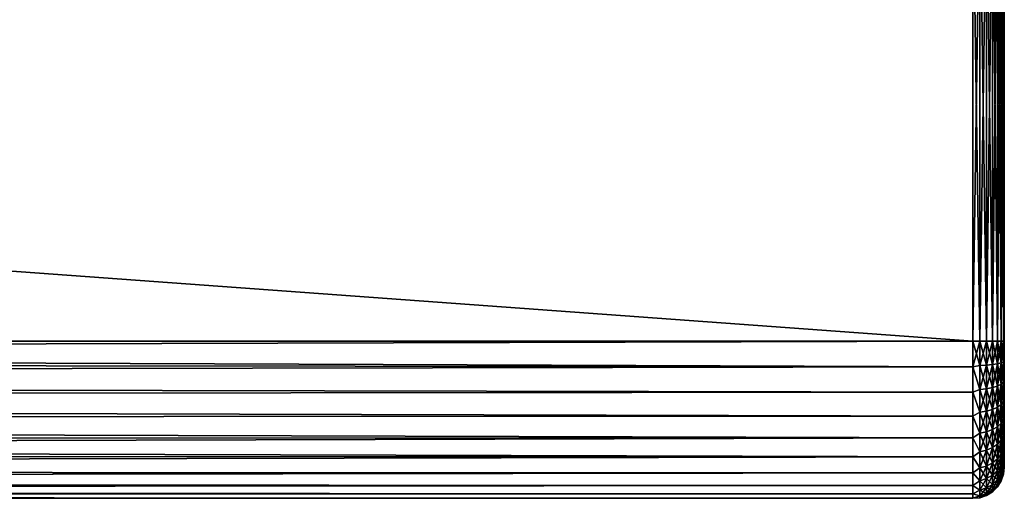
# Model space of a CAD drawing. Extents: x 0 to 500, y -78 to 1786.
# Tile 126 of 195: x 438 to 500, y 1125 to 1156. Entities that reach past the tile are written whole.
import ezdxf

# ---------------------------------------------------------------- set-up
doc = ezdxf.new("R2010")
doc.units = 0
doc.header["$LTSCALE"] = 52.148148
for name, color, linetype in [('43', 7, 'CONTINUOUS'), ('48', 7, 'CONTINUOUS'), ('49', 7, 'CONTINUOUS'), ('51', 7, 'CONTINUOUS'), ('56', 7, 'CONTINUOUS'), ('57', 7, 'CONTINUOUS'), ('59', 7, 'CONTINUOUS')]:
    doc.layers.add(name, color=color, linetype=linetype)

msp = doc.modelspace()

# ---------------------------------------------------------------- linework, layer by layer
at = {"layer": '43', "color": 7, "linetype": 'CONTINUOUS'}
for points in [[(500, 1135.2, 8), (500, 1135.2, -8), (500, 1165.2, -8), (500, 1135.2, 8)], [(500, 1165.2, 8), (500, 1135.2, 8), (500, 1165.2, -8), (500, 1165.2, 8)], [(500, 1134.503, -7.97), (500, 1135.2, -8), (500, 1134.503, 7.97), (500, 1134.503, -7.97)], [(500, 1134.503, 7.97), (500, 1135.2, -8), (500, 1135.2, 8), (500, 1134.503, 7.97)], [(500, 1133.811, -7.878), (500, 1134.503, -7.97), (500, 1133.811, 7.878), (500, 1133.811, -7.878)], [(500, 1133.811, 7.878), (500, 1134.503, -7.97), (500, 1134.503, 7.97), (500, 1133.811, 7.878)], [(500, 1133.129, -7.727), (500, 1133.811, -7.878), (500, 1133.129, 7.727), (500, 1133.129, -7.727)], [(500, 1133.129, 7.727), (500, 1133.811, -7.878), (500, 1133.811, 7.878), (500, 1133.129, 7.727)], [(500, 1132.464, -7.518), (500, 1133.129, -7.727), (500, 1132.464, 7.518), (500, 1132.464, -7.518)], [(500, 1132.464, 7.518), (500, 1133.129, -7.727), (500, 1133.129, 7.727), (500, 1132.464, 7.518)], [(500, 1131.819, -7.25), (500, 1132.464, -7.518), (500, 1131.819, 7.25), (500, 1131.819, -7.25)], [(500, 1131.819, 7.25), (500, 1132.464, -7.518), (500, 1132.464, 7.518), (500, 1131.819, 7.25)], [(500, 1131.2, -6.928), (500, 1131.819, -7.25), (500, 1131.2, 6.928), (500, 1131.2, -6.928)], [(500, 1131.2, 6.928), (500, 1131.819, -7.25), (500, 1131.819, 7.25), (500, 1131.2, 6.928)], [(500, 1130.611, -6.553), (500, 1131.2, -6.928), (500, 1130.611, 6.553), (500, 1130.611, -6.553)], [(500, 1130.611, 6.553), (500, 1131.2, -6.928), (500, 1131.2, 6.928), (500, 1130.611, 6.553)], [(500, 1130.058, -6.128), (500, 1130.611, -6.553), (500, 1130.058, 6.128), (500, 1130.058, -6.128)], [(500, 1130.058, 6.128), (500, 1130.611, -6.553), (500, 1130.611, 6.553), (500, 1130.058, 6.128)], [(500, 1129.543, -5.657), (500, 1130.058, -6.128), (500, 1129.543, 5.657), (500, 1129.543, -5.657)], [(500, 1129.543, 5.657), (500, 1130.058, -6.128), (500, 1130.058, 6.128), (500, 1129.543, 5.657)], [(500, 1129.072, -5.142), (500, 1129.543, -5.657), (500, 1129.072, 5.142), (500, 1129.072, -5.142)], [(500, 1129.072, 5.142), (500, 1129.543, -5.657), (500, 1129.543, 5.657), (500, 1129.072, 5.142)], [(500, 1128.647, -4.589), (500, 1129.072, -5.142), (500, 1128.647, 4.589), (500, 1128.647, -4.589)], [(500, 1128.647, 4.589), (500, 1129.072, -5.142), (500, 1129.072, 5.142), (500, 1128.647, 4.589)], [(500, 1128.272, -4), (500, 1128.647, -4.589), (500, 1128.272, 4), (500, 1128.272, -4)], [(500, 1128.272, 4), (500, 1128.647, -4.589), (500, 1128.647, 4.589), (500, 1128.272, 4)], [(500, 1127.95, -3.381), (500, 1128.272, -4), (500, 1127.95, 3.381), (500, 1127.95, -3.381)], [(500, 1127.95, 3.381), (500, 1128.272, -4), (500, 1128.272, 4), (500, 1127.95, 3.381)], [(500, 1127.682, -2.736), (500, 1127.95, -3.381), (500, 1127.682, 2.736), (500, 1127.682, -2.736)], [(500, 1127.682, 2.736), (500, 1127.95, -3.381), (500, 1127.95, 3.381), (500, 1127.682, 2.736)], [(500, 1127.473, -2.071), (500, 1127.682, -2.736), (500, 1127.473, 2.071), (500, 1127.473, -2.071)], [(500, 1127.473, 2.071), (500, 1127.682, -2.736), (500, 1127.682, 2.736), (500, 1127.473, 2.071)], [(500, 1127.322, -1.389), (500, 1127.473, -2.071), (500, 1127.322, 1.389), (500, 1127.322, -1.389)], [(500, 1127.322, 1.389), (500, 1127.473, -2.071), (500, 1127.473, 2.071), (500, 1127.322, 1.389)], [(500, 1127.23, -0.697), (500, 1127.322, -1.389), (500, 1127.23, 0.697), (500, 1127.23, -0.697)], [(500, 1127.23, 0.697), (500, 1127.322, -1.389), (500, 1127.322, 1.389), (500, 1127.23, 0.697)], [(500, 1127.2, 0), (500, 1127.23, -0.697), (500, 1127.23, 0.697), (500, 1127.2, 0)]]:
    msp.add_3dface(points, dxfattribs=at)
at = {"layer": '48', "color": 7, "linetype": 'CONTINUOUS'}
for points in [[(86.18, 1135.2, 10), (86.243, 1134.014, 9.929), (498, 1135.2, 10), (86.18, 1135.2, 10)], [(86.243, 1134.014, -9.929), (86.18, 1135.2, -10), (498, 1133.554, -9.864), (86.243, 1134.014, -9.929)], [(498, 1133.554, -9.864), (86.18, 1135.2, -10), (498, 1135.2, -10), (498, 1133.554, -9.864)], [(498, 1135.2, 10), (86.243, 1134.014, 9.929), (498, 1133.554, 9.864), (498, 1135.2, 10)], [(86.243, 1134.014, 9.929), (86.435, 1132.801, 9.708), (498, 1133.554, 9.864), (86.243, 1134.014, 9.929)], [(86.435, 1132.801, -9.708), (86.243, 1134.014, -9.929), (498, 1133.554, -9.864), (86.435, 1132.801, -9.708)], [(498, 1133.554, 9.864), (86.435, 1132.801, 9.708), (498, 1131.953, 9.458), (498, 1133.554, 9.864)], [(498, 1131.953, -9.458), (86.435, 1132.801, -9.708), (498, 1133.554, -9.864), (498, 1131.953, -9.458)], [(86.435, 1132.801, 9.708), (86.762, 1131.547, 9.309), (498, 1131.953, 9.458), (86.435, 1132.801, 9.708)], [(86.762, 1131.547, -9.309), (86.435, 1132.801, -9.708), (498, 1131.953, -9.458), (86.762, 1131.547, -9.309)], [(498, 1131.953, 9.458), (86.762, 1131.547, 9.309), (498, 1130.441, 8.795), (498, 1131.953, 9.458)], [(498, 1130.441, -8.795), (86.762, 1131.547, -9.309), (498, 1131.953, -9.458), (498, 1130.441, -8.795)], [(86.762, 1131.547, 9.309), (87.22, 1130.268, 8.699), (498, 1130.441, 8.795), (86.762, 1131.547, 9.309)], [(87.22, 1130.268, -8.699), (86.762, 1131.547, -9.309), (498, 1130.441, -8.795), (87.22, 1130.268, -8.699)], [(498, 1130.441, 8.795), (87.22, 1130.268, 8.699), (498, 1129.058, 7.891), (498, 1130.441, 8.795)], [(498, 1129.058, -7.891), (87.22, 1130.268, -8.699), (498, 1130.441, -8.795), (498, 1129.058, -7.891)], [(87.22, 1130.268, 8.699), (87.772, 1129.026, 7.866), (498, 1129.058, 7.891), (87.22, 1130.268, 8.699)], [(87.772, 1129.026, -7.866), (87.22, 1130.268, -8.699), (498, 1129.058, -7.891), (87.772, 1129.026, -7.866)], [(87.772, 1129.026, 7.866), (88.348, 1127.908, 6.843), (498, 1129.058, 7.891), (87.772, 1129.026, 7.866)], [(498, 1127.843, -6.773), (87.772, 1129.026, -7.866), (498, 1129.058, -7.891), (498, 1127.843, -6.773)], [(88.348, 1127.908, -6.843), (87.772, 1129.026, -7.866), (498, 1127.843, -6.773), (88.348, 1127.908, -6.843)], [(498, 1129.058, 7.891), (88.348, 1127.908, 6.843), (498, 1127.843, 6.773), (498, 1129.058, 7.891)], [(88.348, 1127.908, 6.843), (88.879, 1126.976, 5.689), (498, 1127.843, 6.773), (88.348, 1127.908, 6.843)], [(88.879, 1126.976, -5.689), (88.348, 1127.908, -6.843), (498, 1127.843, -6.773), (88.879, 1126.976, -5.689)], [(498, 1127.843, 6.773), (88.879, 1126.976, 5.689), (498, 1126.828, 5.469), (498, 1127.843, 6.773)], [(498, 1126.828, -5.469), (88.879, 1126.976, -5.689), (498, 1127.843, -6.773), (498, 1126.828, -5.469)], [(88.879, 1126.976, 5.689), (89.321, 1126.251, 4.462), (498, 1126.828, 5.469), (88.879, 1126.976, 5.689)], [(89.321, 1126.251, -4.462), (88.879, 1126.976, -5.689), (498, 1126.828, -5.469), (89.321, 1126.251, -4.462)], [(498, 1126.828, 5.469), (89.321, 1126.251, 4.462), (498, 1126.042, 4.017), (498, 1126.828, 5.469)], [(498, 1126.042, -4.017), (89.321, 1126.251, -4.462), (498, 1126.828, -5.469), (498, 1126.042, -4.017)], [(89.321, 1126.251, 4.462), (89.655, 1125.726, 3.2), (498, 1126.042, 4.017), (89.321, 1126.251, 4.462)], [(89.655, 1125.726, -3.2), (89.321, 1126.251, -4.462), (498, 1126.042, -4.017), (89.655, 1125.726, -3.2)], [(498, 1126.042, 4.017), (89.655, 1125.726, 3.2), (498, 1125.506, 2.455), (498, 1126.042, 4.017)], [(498, 1125.506, -2.455), (89.655, 1125.726, -3.2), (498, 1126.042, -4.017), (498, 1125.506, -2.455)], [(89.655, 1125.726, 3.2), (89.876, 1125.387, 1.923), (498, 1125.506, 2.455), (89.655, 1125.726, 3.2)], [(89.876, 1125.387, -1.923), (89.655, 1125.726, -3.2), (498, 1125.506, -2.455), (89.876, 1125.387, -1.923)], [(498, 1125.506, 2.455), (89.876, 1125.387, 1.923), (498, 1125.234, 0.826), (498, 1125.506, 2.455)], [(498, 1125.234, -0.826), (89.876, 1125.387, -1.923), (498, 1125.506, -2.455), (498, 1125.234, -0.826)], [(89.876, 1125.387, 1.923), (89.986, 1125.221, 0.641), (498, 1125.234, 0.826), (89.876, 1125.387, 1.923)], [(89.986, 1125.221, -0.641), (89.876, 1125.387, -1.923), (498, 1125.234, -0.826), (89.986, 1125.221, -0.641)], [(89.986, 1125.221, 0.641), (89.986, 1125.221, -0.641), (498, 1125.234, 0.826), (89.986, 1125.221, 0.641)], [(498, 1125.234, 0.826), (89.986, 1125.221, -0.641), (498, 1125.234, -0.826), (498, 1125.234, 0.826)]]:
    msp.add_3dface(points, dxfattribs=at)
at = {"layer": '49', "color": 7, "linetype": 'CONTINUOUS'}
for points in [[(86.18, 1135.2, -10), (86.18, 1165.2, -10), (498, 1165.2, -10), (86.18, 1135.2, -10)], [(498, 1135.2, -10), (86.18, 1135.2, -10), (498, 1165.2, -10), (498, 1135.2, -10)]]:
    msp.add_3dface(points, dxfattribs=at)
at = {"layer": '51', "color": 7, "linetype": 'CONTINUOUS'}
for points in [[(86.18, 1165.2, 10), (86.18, 1135.2, 10), (498, 1135.2, 10), (86.18, 1165.2, 10)], [(86.18, 1165.2, 10), (498, 1135.2, 10), (498, 1165.2, 10), (86.18, 1165.2, 10)]]:
    msp.add_3dface(points, dxfattribs=at)
at = {"layer": '56', "color": 7, "linetype": 'CONTINUOUS'}
for points in [[(498, 1135.2, 10), (498, 1133.554, 9.864), (498.445, 1135.2, 9.95), (498, 1135.2, 10)], [(498.445, 1135.2, 9.95), (498, 1133.554, 9.864), (498.445, 1133.643, 9.827), (498.445, 1135.2, 9.95)], [(498, 1133.554, -9.864), (498, 1135.2, -10), (498.445, 1133.643, -9.827), (498, 1133.554, -9.864)], [(498, 1135.2, -10), (498.445, 1135.2, -9.95), (498.445, 1133.643, -9.827), (498, 1135.2, -10)], [(498.445, 1135.2, -9.95), (498.868, 1135.2, -9.802), (498.868, 1133.667, -9.681), (498.445, 1135.2, -9.95)], [(498.445, 1135.2, -9.95), (498.868, 1133.667, -9.681), (498.445, 1133.643, -9.827), (498.445, 1135.2, -9.95)], [(498.868, 1135.2, 9.802), (498.445, 1135.2, 9.95), (498.445, 1133.643, 9.827), (498.868, 1135.2, 9.802)], [(498.868, 1133.667, 9.681), (498.868, 1135.2, 9.802), (498.445, 1133.643, 9.827), (498.868, 1133.667, 9.681)], [(498.868, 1135.2, -9.802), (499.248, 1135.2, -9.563), (499.248, 1133.704, -9.445), (498.868, 1135.2, -9.802)], [(498.868, 1135.2, -9.802), (499.248, 1133.704, -9.445), (498.868, 1133.667, -9.681), (498.868, 1135.2, -9.802)], [(499.248, 1135.2, 9.563), (498.868, 1135.2, 9.802), (498.868, 1133.667, 9.681), (499.248, 1135.2, 9.563)], [(499.248, 1133.704, 9.445), (499.248, 1135.2, 9.563), (498.868, 1133.667, 9.681), (499.248, 1133.704, 9.445)], [(499.248, 1135.2, -9.563), (499.565, 1135.2, -9.246), (499.565, 1133.754, -9.132), (499.248, 1135.2, -9.563)], [(499.248, 1135.2, -9.563), (499.565, 1133.754, -9.132), (499.248, 1133.704, -9.445), (499.248, 1135.2, -9.563)], [(499.565, 1135.2, 9.246), (499.248, 1135.2, 9.563), (499.248, 1133.704, 9.445), (499.565, 1135.2, 9.246)], [(499.565, 1133.754, 9.132), (499.565, 1135.2, 9.246), (499.248, 1133.704, 9.445), (499.565, 1133.754, 9.132)], [(499.565, 1135.2, -9.246), (499.803, 1135.2, -8.866), (499.803, 1133.813, -8.757), (499.565, 1135.2, -9.246)], [(499.565, 1135.2, -9.246), (499.803, 1133.813, -8.757), (499.565, 1133.754, -9.132), (499.565, 1135.2, -9.246)], [(499.803, 1135.2, 8.866), (499.565, 1135.2, 9.246), (499.565, 1133.754, 9.132), (499.803, 1135.2, 8.866)], [(499.803, 1133.813, 8.757), (499.803, 1135.2, 8.866), (499.565, 1133.754, 9.132), (499.803, 1133.813, 8.757)], [(499.803, 1135.2, -8.866), (499.95, 1135.2, -8.443), (499.95, 1133.879, -8.339), (499.803, 1135.2, -8.866)], [(499.803, 1135.2, -8.866), (499.95, 1133.879, -8.339), (499.803, 1133.813, -8.757), (499.803, 1135.2, -8.866)], [(499.95, 1135.2, 8.443), (499.803, 1135.2, 8.866), (499.803, 1133.813, 8.757), (499.95, 1135.2, 8.443)], [(499.95, 1133.879, 8.339), (499.95, 1135.2, 8.443), (499.803, 1133.813, 8.757), (499.95, 1133.879, 8.339)], [(500, 1135.2, -8), (500, 1134.503, -7.97), (499.95, 1135.2, -8.443), (500, 1135.2, -8)], [(499.95, 1135.2, -8.443), (500, 1134.503, -7.97), (499.95, 1133.879, -8.339), (499.95, 1135.2, -8.443)], [(500, 1134.503, 7.97), (500, 1135.2, 8), (499.95, 1133.879, 8.339), (500, 1134.503, 7.97)], [(500, 1135.2, 8), (499.95, 1135.2, 8.443), (499.95, 1133.879, 8.339), (500, 1135.2, 8)], [(500, 1134.503, -7.97), (500, 1133.811, -7.878), (499.95, 1133.879, -8.339), (500, 1134.503, -7.97)], [(500, 1133.811, 7.878), (500, 1134.503, 7.97), (499.95, 1133.879, 8.339), (500, 1133.811, 7.878)], [(498.868, 1133.667, -9.681), (498.868, 1132.171, -9.322), (498.445, 1133.643, -9.827), (498.868, 1133.667, -9.681)], [(498.868, 1132.171, 9.322), (498.868, 1133.667, 9.681), (498.445, 1132.125, 9.463), (498.868, 1132.171, 9.322)], [(498.445, 1132.125, 9.463), (498.868, 1133.667, 9.681), (498.445, 1133.643, 9.827), (498.445, 1132.125, 9.463)], [(499.248, 1133.704, -9.445), (499.248, 1132.245, -9.095), (498.868, 1133.667, -9.681), (499.248, 1133.704, -9.445)], [(499.248, 1132.245, 9.095), (499.248, 1133.704, 9.445), (498.868, 1132.171, 9.322), (499.248, 1132.245, 9.095)], [(498.868, 1132.171, 9.322), (499.248, 1133.704, 9.445), (498.868, 1133.667, 9.681), (498.868, 1132.171, 9.322)], [(498.868, 1133.667, -9.681), (499.248, 1132.245, -9.095), (498.868, 1132.171, -9.322), (498.868, 1133.667, -9.681)], [(499.565, 1133.754, -9.132), (499.565, 1132.343, -8.793), (499.248, 1133.704, -9.445), (499.565, 1133.754, -9.132)], [(499.565, 1132.343, 8.793), (499.565, 1133.754, 9.132), (499.248, 1132.245, 9.095), (499.565, 1132.343, 8.793)], [(499.248, 1132.245, 9.095), (499.565, 1133.754, 9.132), (499.248, 1133.704, 9.445), (499.248, 1132.245, 9.095)], [(499.248, 1133.704, -9.445), (499.565, 1132.343, -8.793), (499.248, 1132.245, -9.095), (499.248, 1133.704, -9.445)], [(499.803, 1133.813, -8.757), (499.803, 1132.46, -8.432), (499.565, 1133.754, -9.132), (499.803, 1133.813, -8.757)], [(499.803, 1132.46, 8.432), (499.803, 1133.813, 8.757), (499.565, 1132.343, 8.793), (499.803, 1132.46, 8.432)], [(499.565, 1132.343, 8.793), (499.803, 1133.813, 8.757), (499.565, 1133.754, 9.132), (499.565, 1132.343, 8.793)], [(499.565, 1133.754, -9.132), (499.803, 1132.46, -8.432), (499.565, 1132.343, -8.793), (499.565, 1133.754, -9.132)], [(499.95, 1133.879, -8.339), (499.95, 1132.591, -8.03), (499.803, 1133.813, -8.757), (499.95, 1133.879, -8.339)], [(499.95, 1132.591, 8.03), (499.95, 1133.879, 8.339), (499.803, 1132.46, 8.432), (499.95, 1132.591, 8.03)], [(499.803, 1132.46, 8.432), (499.95, 1133.879, 8.339), (499.803, 1133.813, 8.757), (499.803, 1132.46, 8.432)], [(499.803, 1133.813, -8.757), (499.95, 1132.591, -8.03), (499.803, 1132.46, -8.432), (499.803, 1133.813, -8.757)], [(500, 1133.811, -7.878), (500, 1133.129, -7.727), (499.95, 1133.879, -8.339), (500, 1133.811, -7.878)], [(499.95, 1133.879, -8.339), (500, 1133.129, -7.727), (499.95, 1132.591, -8.03), (499.95, 1133.879, -8.339)], [(499.95, 1132.591, 8.03), (500, 1133.811, 7.878), (499.95, 1133.879, 8.339), (499.95, 1132.591, 8.03)], [(500, 1133.129, 7.727), (500, 1133.811, 7.878), (499.95, 1132.591, 8.03), (500, 1133.129, 7.727)], [(498, 1133.554, 9.864), (498.445, 1132.125, 9.463), (498.445, 1133.643, 9.827), (498, 1133.554, 9.864)], [(498, 1133.554, -9.864), (498.445, 1133.643, -9.827), (498.445, 1132.125, -9.463), (498, 1133.554, -9.864)], [(498, 1133.554, 9.864), (498, 1131.953, 9.458), (498.445, 1132.125, 9.463), (498, 1133.554, 9.864)], [(498, 1131.953, -9.458), (498, 1133.554, -9.864), (498.445, 1132.125, -9.463), (498, 1131.953, -9.458)], [(498.445, 1133.643, -9.827), (498.868, 1132.171, -9.322), (498.445, 1132.125, -9.463), (498.445, 1133.643, -9.827)], [(500, 1133.129, -7.727), (500, 1132.464, -7.518), (499.95, 1132.591, -8.03), (500, 1133.129, -7.727)], [(500, 1132.464, 7.518), (500, 1133.129, 7.727), (499.95, 1132.591, 8.03), (500, 1132.464, 7.518)], [(499.803, 1132.46, -8.432), (499.803, 1131.175, -7.9), (499.565, 1132.343, -8.793), (499.803, 1132.46, -8.432)], [(499.803, 1131.175, 7.9), (499.803, 1132.46, 8.432), (499.565, 1131.002, 8.238), (499.803, 1131.175, 7.9)], [(499.565, 1131.002, 8.238), (499.803, 1132.46, 8.432), (499.565, 1132.343, 8.793), (499.565, 1131.002, 8.238)], [(499.95, 1132.591, -8.03), (499.95, 1131.367, -7.523), (499.803, 1132.46, -8.432), (499.95, 1132.591, -8.03)], [(499.95, 1131.367, 7.523), (499.95, 1132.591, 8.03), (499.803, 1131.175, 7.9), (499.95, 1131.367, 7.523)], [(499.803, 1131.175, 7.9), (499.95, 1132.591, 8.03), (499.803, 1132.46, 8.432), (499.803, 1131.175, 7.9)], [(499.803, 1132.46, -8.432), (499.95, 1131.367, -7.523), (499.803, 1131.175, -7.9), (499.803, 1132.46, -8.432)], [(500, 1132.464, -7.518), (500, 1131.819, -7.25), (499.95, 1132.591, -8.03), (500, 1132.464, -7.518)], [(499.95, 1132.591, -8.03), (500, 1131.819, -7.25), (499.95, 1131.367, -7.523), (499.95, 1132.591, -8.03)], [(499.95, 1131.367, 7.523), (500, 1132.464, 7.518), (499.95, 1132.591, 8.03), (499.95, 1131.367, 7.523)], [(500, 1131.819, 7.25), (500, 1132.464, 7.518), (499.95, 1131.367, 7.523), (500, 1131.819, 7.25)], [(498, 1131.953, 9.458), (498.445, 1130.683, 8.865), (498.445, 1132.125, 9.463), (498, 1131.953, 9.458)], [(498, 1131.953, -9.458), (498.445, 1132.125, -9.463), (498.445, 1130.683, -8.865), (498, 1131.953, -9.458)], [(498, 1131.953, 9.458), (498, 1130.441, 8.795), (498.445, 1130.683, 8.865), (498, 1131.953, 9.458)], [(498, 1130.441, -8.795), (498, 1131.953, -9.458), (498.445, 1130.683, -8.865), (498, 1130.441, -8.795)], [(498.868, 1132.171, -9.322), (498.868, 1130.75, -8.733), (498.445, 1132.125, -9.463), (498.868, 1132.171, -9.322)], [(498.868, 1130.75, 8.733), (498.868, 1132.171, 9.322), (498.445, 1130.683, 8.865), (498.868, 1130.75, 8.733)], [(498.445, 1130.683, 8.865), (498.868, 1132.171, 9.322), (498.445, 1132.125, 9.463), (498.445, 1130.683, 8.865)], [(498.445, 1132.125, -9.463), (498.868, 1130.75, -8.733), (498.445, 1130.683, -8.865), (498.445, 1132.125, -9.463)], [(499.248, 1132.245, -9.095), (499.248, 1130.858, -8.521), (498.868, 1132.171, -9.322), (499.248, 1132.245, -9.095)], [(499.248, 1130.858, 8.521), (499.248, 1132.245, 9.095), (498.868, 1130.75, 8.733), (499.248, 1130.858, 8.521)], [(498.868, 1130.75, 8.733), (499.248, 1132.245, 9.095), (498.868, 1132.171, 9.322), (498.868, 1130.75, 8.733)], [(498.868, 1132.171, -9.322), (499.248, 1130.858, -8.521), (498.868, 1130.75, -8.733), (498.868, 1132.171, -9.322)], [(499.565, 1132.343, -8.793), (499.565, 1131.002, -8.238), (499.248, 1132.245, -9.095), (499.565, 1132.343, -8.793)], [(499.565, 1131.002, 8.238), (499.565, 1132.343, 8.793), (499.248, 1130.858, 8.521), (499.565, 1131.002, 8.238)], [(499.248, 1130.858, 8.521), (499.565, 1132.343, 8.793), (499.248, 1132.245, 9.095), (499.248, 1130.858, 8.521)], [(499.248, 1132.245, -9.095), (499.565, 1131.002, -8.238), (499.248, 1130.858, -8.521), (499.248, 1132.245, -9.095)], [(499.565, 1132.343, -8.793), (499.803, 1131.175, -7.9), (499.565, 1131.002, -8.238), (499.565, 1132.343, -8.793)], [(500, 1131.819, -7.25), (500, 1131.2, -6.928), (499.95, 1131.367, -7.523), (500, 1131.819, -7.25)], [(500, 1131.2, 6.928), (500, 1131.819, 7.25), (499.95, 1131.367, 7.523), (500, 1131.2, 6.928)], [(499.803, 1131.175, -7.9), (499.803, 1129.989, -7.173), (499.565, 1131.002, -8.238), (499.803, 1131.175, -7.9)], [(499.803, 1129.989, 7.173), (499.803, 1131.175, 7.9), (499.565, 1129.765, 7.48), (499.803, 1129.989, 7.173)], [(499.565, 1129.765, 7.48), (499.803, 1131.175, 7.9), (499.565, 1131.002, 8.238), (499.565, 1129.765, 7.48)], [(499.95, 1131.367, -7.523), (499.95, 1130.237, -6.83), (499.803, 1131.175, -7.9), (499.95, 1131.367, -7.523)], [(499.95, 1130.237, 6.83), (499.95, 1131.367, 7.523), (499.803, 1129.989, 7.173), (499.95, 1130.237, 6.83)], [(499.803, 1129.989, 7.173), (499.95, 1131.367, 7.523), (499.803, 1131.175, 7.9), (499.803, 1129.989, 7.173)], [(499.803, 1131.175, -7.9), (499.95, 1130.237, -6.83), (499.803, 1129.989, -7.173), (499.803, 1131.175, -7.9)], [(500, 1131.2, -6.928), (500, 1130.611, -6.553), (499.95, 1131.367, -7.523), (500, 1131.2, -6.928)], [(499.95, 1131.367, -7.523), (500, 1130.611, -6.553), (499.95, 1130.237, -6.83), (499.95, 1131.367, -7.523)], [(499.95, 1130.237, 6.83), (500, 1131.2, 6.928), (499.95, 1131.367, 7.523), (499.95, 1130.237, 6.83)], [(500, 1130.611, 6.553), (500, 1131.2, 6.928), (499.95, 1130.237, 6.83), (500, 1130.611, 6.553)], [(498, 1130.441, 8.795), (498.445, 1129.352, 8.05), (498.445, 1130.683, 8.865), (498, 1130.441, 8.795)], [(498, 1130.441, -8.795), (498.445, 1130.683, -8.865), (498.445, 1129.352, -8.05), (498, 1130.441, -8.795)], [(498.868, 1130.75, -8.733), (498.868, 1129.439, -7.93), (498.445, 1130.683, -8.865), (498.868, 1130.75, -8.733)], [(498.868, 1129.439, 7.93), (498.868, 1130.75, 8.733), (498.445, 1129.352, 8.05), (498.868, 1129.439, 7.93)], [(498.445, 1129.352, 8.05), (498.868, 1130.75, 8.733), (498.445, 1130.683, 8.865), (498.445, 1129.352, 8.05)], [(498.445, 1130.683, -8.865), (498.868, 1129.439, -7.93), (498.445, 1129.352, -8.05), (498.445, 1130.683, -8.865)], [(499.248, 1130.858, -8.521), (499.248, 1129.579, -7.737), (498.868, 1130.75, -8.733), (499.248, 1130.858, -8.521)], [(499.248, 1129.579, 7.737), (499.248, 1130.858, 8.521), (498.868, 1129.439, 7.93), (499.248, 1129.579, 7.737)], [(498.868, 1129.439, 7.93), (499.248, 1130.858, 8.521), (498.868, 1130.75, 8.733), (498.868, 1129.439, 7.93)], [(498.868, 1130.75, -8.733), (499.248, 1129.579, -7.737), (498.868, 1129.439, -7.93), (498.868, 1130.75, -8.733)], [(499.565, 1131.002, -8.238), (499.565, 1129.765, -7.48), (499.248, 1130.858, -8.521), (499.565, 1131.002, -8.238)], [(499.565, 1129.765, 7.48), (499.565, 1131.002, 8.238), (499.248, 1129.579, 7.737), (499.565, 1129.765, 7.48)], [(499.248, 1129.579, 7.737), (499.565, 1131.002, 8.238), (499.248, 1130.858, 8.521), (499.248, 1129.579, 7.737)], [(499.248, 1130.858, -8.521), (499.565, 1129.765, -7.48), (499.248, 1129.579, -7.737), (499.248, 1130.858, -8.521)], [(499.565, 1131.002, -8.238), (499.803, 1129.989, -7.173), (499.565, 1129.765, -7.48), (499.565, 1131.002, -8.238)], [(500, 1130.611, -6.553), (500, 1130.058, -6.128), (499.95, 1130.237, -6.83), (500, 1130.611, -6.553)], [(500, 1130.058, 6.128), (500, 1130.611, 6.553), (499.95, 1130.237, 6.83), (500, 1130.058, 6.128)], [(498, 1130.441, 8.795), (498, 1129.058, 7.891), (498.445, 1129.352, 8.05), (498, 1130.441, 8.795)], [(498, 1129.058, -7.891), (498, 1130.441, -8.795), (498.445, 1129.352, -8.05), (498, 1129.058, -7.891)], [(499.803, 1129.989, -7.173), (499.803, 1128.931, -6.269), (499.565, 1129.765, -7.48), (499.803, 1129.989, -7.173)], [(499.803, 1128.931, 6.269), (499.803, 1129.989, 7.173), (499.565, 1128.662, 6.538), (499.803, 1128.931, 6.269)], [(499.565, 1128.662, 6.538), (499.803, 1129.989, 7.173), (499.565, 1129.765, 7.48), (499.565, 1128.662, 6.538)], [(499.95, 1130.237, -6.83), (499.95, 1129.23, -5.97), (499.803, 1129.989, -7.173), (499.95, 1130.237, -6.83)], [(499.95, 1129.23, 5.97), (499.95, 1130.237, 6.83), (499.803, 1128.931, 6.269), (499.95, 1129.23, 5.97)], [(499.803, 1128.931, 6.269), (499.95, 1130.237, 6.83), (499.803, 1129.989, 7.173), (499.803, 1128.931, 6.269)], [(499.803, 1129.989, -7.173), (499.95, 1129.23, -5.97), (499.803, 1128.931, -6.269), (499.803, 1129.989, -7.173)], [(500, 1130.058, -6.128), (500, 1129.543, -5.657), (499.95, 1130.237, -6.83), (500, 1130.058, -6.128)], [(499.95, 1130.237, -6.83), (500, 1129.543, -5.657), (499.95, 1129.23, -5.97), (499.95, 1130.237, -6.83)], [(499.95, 1129.23, 5.97), (500, 1130.058, 6.128), (499.95, 1130.237, 6.83), (499.95, 1129.23, 5.97)], [(500, 1129.543, 5.657), (500, 1130.058, 6.128), (499.95, 1129.23, 5.97), (500, 1129.543, 5.657)], [(498, 1129.058, 7.891), (498.445, 1128.164, 7.036), (498.445, 1129.352, 8.05), (498, 1129.058, 7.891)], [(498, 1129.058, -7.891), (498.445, 1129.352, -8.05), (498.445, 1128.164, -7.036), (498, 1129.058, -7.891)], [(498.868, 1129.439, -7.93), (498.868, 1128.269, -6.931), (498.445, 1129.352, -8.05), (498.868, 1129.439, -7.93)], [(498.868, 1128.269, 6.931), (498.868, 1129.439, 7.93), (498.445, 1128.164, 7.036), (498.868, 1128.269, 6.931)], [(498.445, 1128.164, 7.036), (498.868, 1129.439, 7.93), (498.445, 1129.352, 8.05), (498.445, 1128.164, 7.036)], [(498.445, 1129.352, -8.05), (498.868, 1128.269, -6.931), (498.445, 1128.164, -7.036), (498.445, 1129.352, -8.05)], [(499.248, 1129.579, -7.737), (499.248, 1128.438, -6.762), (498.868, 1129.439, -7.93), (499.248, 1129.579, -7.737)], [(499.248, 1128.438, 6.762), (499.248, 1129.579, 7.737), (498.868, 1128.269, 6.931), (499.248, 1128.438, 6.762)], [(498.868, 1128.269, 6.931), (499.248, 1129.579, 7.737), (498.868, 1129.439, 7.93), (498.868, 1128.269, 6.931)], [(498.868, 1129.439, -7.93), (499.248, 1128.438, -6.762), (498.868, 1128.269, -6.931), (498.868, 1129.439, -7.93)], [(499.565, 1129.765, -7.48), (499.565, 1128.662, -6.538), (499.248, 1129.579, -7.737), (499.565, 1129.765, -7.48)], [(499.565, 1128.662, 6.538), (499.565, 1129.765, 7.48), (499.248, 1128.438, 6.762), (499.565, 1128.662, 6.538)], [(499.248, 1128.438, 6.762), (499.565, 1129.765, 7.48), (499.248, 1129.579, 7.737), (499.248, 1128.438, 6.762)], [(499.248, 1129.579, -7.737), (499.565, 1128.662, -6.538), (499.248, 1128.438, -6.762), (499.248, 1129.579, -7.737)], [(499.565, 1129.765, -7.48), (499.803, 1128.931, -6.269), (499.565, 1128.662, -6.538), (499.565, 1129.765, -7.48)], [(500, 1129.543, -5.657), (500, 1129.072, -5.142), (499.95, 1129.23, -5.97), (500, 1129.543, -5.657)], [(500, 1129.072, 5.142), (500, 1129.543, 5.657), (499.95, 1128.37, 4.963), (500, 1129.072, 5.142)], [(499.95, 1128.37, 4.963), (500, 1129.543, 5.657), (499.95, 1129.23, 5.97), (499.95, 1128.37, 4.963)], [(498, 1129.058, 7.891), (498, 1127.843, 6.773), (498.445, 1128.164, 7.036), (498, 1129.058, 7.891)], [(498, 1127.843, -6.773), (498, 1129.058, -7.891), (498.445, 1128.164, -7.036), (498, 1127.843, -6.773)], [(499.565, 1128.662, -6.538), (499.565, 1127.72, -5.435), (499.248, 1128.438, -6.762), (499.565, 1128.662, -6.538)], [(499.565, 1127.72, 5.435), (499.565, 1128.662, 6.538), (499.248, 1127.463, 5.621), (499.565, 1127.72, 5.435)], [(499.248, 1127.463, 5.621), (499.565, 1128.662, 6.538), (499.248, 1128.438, 6.762), (499.248, 1127.463, 5.621)], [(499.803, 1128.931, -6.269), (499.803, 1128.027, -5.211), (499.565, 1128.662, -6.538), (499.803, 1128.931, -6.269)], [(499.803, 1128.027, 5.211), (499.803, 1128.931, 6.269), (499.565, 1127.72, 5.435), (499.803, 1128.027, 5.211)], [(499.565, 1127.72, 5.435), (499.803, 1128.931, 6.269), (499.565, 1128.662, 6.538), (499.565, 1127.72, 5.435)], [(499.565, 1128.662, -6.538), (499.803, 1128.027, -5.211), (499.565, 1127.72, -5.435), (499.565, 1128.662, -6.538)], [(499.95, 1129.23, -5.97), (499.95, 1128.37, -4.963), (499.803, 1128.931, -6.269), (499.95, 1129.23, -5.97)], [(499.95, 1128.37, 4.963), (499.95, 1129.23, 5.97), (499.803, 1128.027, 5.211), (499.95, 1128.37, 4.963)], [(499.803, 1128.027, 5.211), (499.95, 1129.23, 5.97), (499.803, 1128.931, 6.269), (499.803, 1128.027, 5.211)], [(499.803, 1128.931, -6.269), (499.95, 1128.37, -4.963), (499.803, 1128.027, -5.211), (499.803, 1128.931, -6.269)], [(499.95, 1129.23, -5.97), (500, 1129.072, -5.142), (499.95, 1128.37, -4.963), (499.95, 1129.23, -5.97)], [(500, 1129.072, -5.142), (500, 1128.647, -4.589), (499.95, 1128.37, -4.963), (500, 1129.072, -5.142)], [(500, 1128.647, 4.589), (500, 1129.072, 5.142), (499.95, 1128.37, 4.963), (500, 1128.647, 4.589)], [(498, 1127.843, 6.773), (498.445, 1127.15, 5.848), (498.445, 1128.164, 7.036), (498, 1127.843, 6.773)], [(498, 1127.843, -6.773), (498.445, 1128.164, -7.036), (498.445, 1127.15, -5.848), (498, 1127.843, -6.773)], [(498.868, 1128.269, -6.931), (498.868, 1127.27, -5.761), (498.445, 1128.164, -7.036), (498.868, 1128.269, -6.931)], [(498.868, 1127.27, 5.761), (498.868, 1128.269, 6.931), (498.445, 1127.15, 5.848), (498.868, 1127.27, 5.761)], [(498.445, 1127.15, 5.848), (498.868, 1128.269, 6.931), (498.445, 1128.164, 7.036), (498.445, 1127.15, 5.848)], [(498.445, 1128.164, -7.036), (498.868, 1127.27, -5.761), (498.445, 1127.15, -5.848), (498.445, 1128.164, -7.036)], [(499.248, 1128.438, -6.762), (499.248, 1127.463, -5.621), (498.868, 1128.269, -6.931), (499.248, 1128.438, -6.762)], [(499.248, 1127.463, 5.621), (499.248, 1128.438, 6.762), (498.868, 1127.27, 5.761), (499.248, 1127.463, 5.621)], [(498.868, 1127.27, 5.761), (499.248, 1128.438, 6.762), (498.868, 1128.269, 6.931), (498.868, 1127.27, 5.761)], [(498.868, 1128.269, -6.931), (499.248, 1127.463, -5.621), (498.868, 1127.27, -5.761), (498.868, 1128.269, -6.931)], [(499.248, 1128.438, -6.762), (499.565, 1127.72, -5.435), (499.248, 1127.463, -5.621), (499.248, 1128.438, -6.762)], [(499.95, 1128.37, -4.963), (499.95, 1127.677, -3.833), (499.803, 1128.027, -5.211), (499.95, 1128.37, -4.963)], [(499.95, 1127.677, 3.833), (499.95, 1128.37, 4.963), (499.803, 1127.3, 4.025), (499.95, 1127.677, 3.833)], [(499.803, 1127.3, 4.025), (499.95, 1128.37, 4.963), (499.803, 1128.027, 5.211), (499.803, 1127.3, 4.025)], [(500, 1128.647, -4.589), (500, 1128.272, -4), (499.95, 1128.37, -4.963), (500, 1128.647, -4.589)], [(500, 1128.272, 4), (500, 1128.647, 4.589), (499.95, 1127.677, 3.833), (500, 1128.272, 4)], [(499.95, 1127.677, 3.833), (500, 1128.647, 4.589), (499.95, 1128.37, 4.963), (499.95, 1127.677, 3.833)], [(499.95, 1128.37, -4.963), (500, 1128.272, -4), (499.95, 1127.677, -3.833), (499.95, 1128.37, -4.963)], [(500, 1128.272, -4), (500, 1127.95, -3.381), (499.95, 1127.677, -3.833), (500, 1128.272, -4)], [(500, 1127.95, 3.381), (500, 1128.272, 4), (499.95, 1127.677, 3.833), (500, 1127.95, 3.381)], [(498, 1127.843, 6.773), (498, 1126.828, 5.469), (498.445, 1127.15, 5.848), (498, 1127.843, 6.773)], [(498, 1126.828, -5.469), (498, 1127.843, -6.773), (498.445, 1127.15, -5.848), (498, 1126.828, -5.469)], [(499.248, 1127.463, -5.621), (499.248, 1126.679, -4.342), (498.868, 1127.27, -5.761), (499.248, 1127.463, -5.621)], [(499.248, 1126.679, 4.342), (499.248, 1127.463, 5.621), (498.868, 1126.467, 4.45), (499.248, 1126.679, 4.342)], [(498.868, 1126.467, 4.45), (499.248, 1127.463, 5.621), (498.868, 1127.27, 5.761), (498.868, 1126.467, 4.45)], [(499.565, 1127.72, -5.435), (499.565, 1126.962, -4.198), (499.248, 1127.463, -5.621), (499.565, 1127.72, -5.435)], [(499.565, 1126.962, 4.198), (499.565, 1127.72, 5.435), (499.248, 1126.679, 4.342), (499.565, 1126.962, 4.198)], [(499.248, 1126.679, 4.342), (499.565, 1127.72, 5.435), (499.248, 1127.463, 5.621), (499.248, 1126.679, 4.342)], [(499.248, 1127.463, -5.621), (499.565, 1126.962, -4.198), (499.248, 1126.679, -4.342), (499.248, 1127.463, -5.621)], [(499.803, 1128.027, -5.211), (499.803, 1127.3, -4.025), (499.565, 1127.72, -5.435), (499.803, 1128.027, -5.211)], [(499.803, 1127.3, 4.025), (499.803, 1128.027, 5.211), (499.565, 1126.962, 4.198), (499.803, 1127.3, 4.025)], [(499.565, 1126.962, 4.198), (499.803, 1128.027, 5.211), (499.565, 1127.72, 5.435), (499.565, 1126.962, 4.198)], [(499.565, 1127.72, -5.435), (499.803, 1127.3, -4.025), (499.565, 1126.962, -4.198), (499.565, 1127.72, -5.435)], [(499.803, 1128.027, -5.211), (499.95, 1127.677, -3.833), (499.803, 1127.3, -4.025), (499.803, 1128.027, -5.211)], [(499.95, 1127.677, -3.833), (499.95, 1127.17, -2.609), (499.803, 1127.3, -4.025), (499.95, 1127.677, -3.833)], [(499.95, 1127.17, 2.609), (499.95, 1127.677, 3.833), (499.803, 1126.768, 2.74), (499.95, 1127.17, 2.609)], [(499.803, 1126.768, 2.74), (499.95, 1127.677, 3.833), (499.803, 1127.3, 4.025), (499.803, 1126.768, 2.74)], [(500, 1127.95, -3.381), (500, 1127.682, -2.736), (499.95, 1127.677, -3.833), (500, 1127.95, -3.381)], [(500, 1127.682, 2.736), (500, 1127.95, 3.381), (499.95, 1127.17, 2.609), (500, 1127.682, 2.736)], [(499.95, 1127.17, 2.609), (500, 1127.95, 3.381), (499.95, 1127.677, 3.833), (499.95, 1127.17, 2.609)], [(500, 1127.682, -2.736), (500, 1127.473, -2.071), (499.95, 1127.17, -2.609), (500, 1127.682, -2.736)], [(499.95, 1127.677, -3.833), (500, 1127.682, -2.736), (499.95, 1127.17, -2.609), (499.95, 1127.677, -3.833)], [(500, 1127.473, 2.071), (500, 1127.682, 2.736), (499.95, 1127.17, 2.609), (500, 1127.473, 2.071)], [(500, 1127.473, -2.071), (500, 1127.322, -1.389), (499.95, 1127.17, -2.609), (500, 1127.473, -2.071)], [(500, 1127.322, 1.389), (500, 1127.473, 2.071), (499.95, 1126.861, 1.321), (500, 1127.322, 1.389)], [(499.95, 1126.861, 1.321), (500, 1127.473, 2.071), (499.95, 1127.17, 2.609), (499.95, 1126.861, 1.321)], [(498, 1126.828, 5.469), (498.445, 1126.335, 4.517), (498.445, 1127.15, 5.848), (498, 1126.828, 5.469)], [(498, 1126.828, -5.469), (498.445, 1127.15, -5.848), (498.445, 1126.335, -4.517), (498, 1126.828, -5.469)], [(498, 1126.828, 5.469), (498, 1126.042, 4.017), (498.445, 1126.335, 4.517), (498, 1126.828, 5.469)], [(498, 1126.042, -4.017), (498, 1126.828, -5.469), (498.445, 1126.335, -4.517), (498, 1126.042, -4.017)], [(498.868, 1127.27, -5.761), (498.868, 1126.467, -4.45), (498.445, 1127.15, -5.848), (498.868, 1127.27, -5.761)], [(498.868, 1126.467, 4.45), (498.868, 1127.27, 5.761), (498.445, 1126.335, 4.517), (498.868, 1126.467, 4.45)], [(498.445, 1126.335, 4.517), (498.868, 1127.27, 5.761), (498.445, 1127.15, 5.848), (498.445, 1126.335, 4.517)], [(498.445, 1127.15, -5.848), (498.868, 1126.467, -4.45), (498.445, 1126.335, -4.517), (498.445, 1127.15, -5.848)], [(498.868, 1127.27, -5.761), (499.248, 1126.679, -4.342), (498.868, 1126.467, -4.45), (498.868, 1127.27, -5.761)], [(499.565, 1126.962, -4.198), (499.565, 1126.407, -2.857), (499.248, 1126.679, -4.342), (499.565, 1126.962, -4.198)], [(499.565, 1126.407, 2.857), (499.565, 1126.962, 4.198), (499.248, 1126.105, 2.955), (499.565, 1126.407, 2.857)], [(499.248, 1126.105, 2.955), (499.565, 1126.962, 4.198), (499.248, 1126.679, 4.342), (499.248, 1126.105, 2.955)], [(499.803, 1127.3, -4.025), (499.803, 1126.768, -2.74), (499.565, 1126.962, -4.198), (499.803, 1127.3, -4.025)], [(499.803, 1126.768, 2.74), (499.803, 1127.3, 4.025), (499.565, 1126.407, 2.857), (499.803, 1126.768, 2.74)], [(499.565, 1126.407, 2.857), (499.803, 1127.3, 4.025), (499.565, 1126.962, 4.198), (499.565, 1126.407, 2.857)], [(499.565, 1126.962, -4.198), (499.803, 1126.768, -2.74), (499.565, 1126.407, -2.857), (499.565, 1126.962, -4.198)], [(499.803, 1127.3, -4.025), (499.95, 1127.17, -2.609), (499.803, 1126.768, -2.74), (499.803, 1127.3, -4.025)], [(499.95, 1127.17, -2.609), (499.95, 1126.861, -1.321), (499.803, 1126.768, -2.74), (499.95, 1127.17, -2.609)], [(499.95, 1126.861, 1.321), (499.95, 1127.17, 2.609), (499.803, 1126.443, 1.387), (499.95, 1126.861, 1.321)], [(499.803, 1126.443, 1.387), (499.95, 1127.17, 2.609), (499.803, 1126.768, 2.74), (499.803, 1126.443, 1.387)], [(499.95, 1126.861, -1.321), (499.95, 1126.757), (499.803, 1126.443, -1.387), (499.95, 1126.861, -1.321)], [(499.803, 1126.768, -2.74), (499.95, 1126.861, -1.321), (499.803, 1126.443, -1.387), (499.803, 1126.768, -2.74)], [(499.95, 1126.757), (499.95, 1126.861, 1.321), (499.803, 1126.334), (499.95, 1126.757)], [(499.803, 1126.334), (499.95, 1126.861, 1.321), (499.803, 1126.443, 1.387), (499.803, 1126.334)], [(500, 1127.322, -1.389), (500, 1127.23, -0.697), (499.95, 1126.861, -1.321), (500, 1127.322, -1.389)], [(499.95, 1127.17, -2.609), (500, 1127.322, -1.389), (499.95, 1126.861, -1.321), (499.95, 1127.17, -2.609)], [(500, 1127.23, 0.697), (500, 1127.322, 1.389), (499.95, 1126.861, 1.321), (500, 1127.23, 0.697)], [(500, 1127.23, -0.697), (500, 1127.2, 0), (499.95, 1126.861, -1.321), (500, 1127.23, -0.697)], [(500, 1127.2, 0), (500, 1127.23, 0.697), (499.95, 1126.757), (500, 1127.2, 0)], [(499.95, 1126.757), (500, 1127.23, 0.697), (499.95, 1126.861, 1.321), (499.95, 1126.757)], [(499.95, 1126.861, -1.321), (500, 1127.2, 0), (499.95, 1126.757), (499.95, 1126.861, -1.321)], [(498, 1126.042, 4.017), (498.445, 1125.737, 3.075), (498.445, 1126.335, 4.517), (498, 1126.042, 4.017)], [(498, 1126.042, -4.017), (498.445, 1126.335, -4.517), (498.445, 1125.737, -3.075), (498, 1126.042, -4.017)], [(498.868, 1126.467, -4.45), (498.868, 1125.878, -3.029), (498.445, 1126.335, -4.517), (498.868, 1126.467, -4.45)], [(498.868, 1125.878, 3.029), (498.868, 1126.467, 4.45), (498.445, 1125.737, 3.075), (498.868, 1125.878, 3.029)], [(498.445, 1125.737, 3.075), (498.868, 1126.467, 4.45), (498.445, 1126.335, 4.517), (498.445, 1125.737, 3.075)], [(498.445, 1126.335, -4.517), (498.868, 1125.878, -3.029), (498.445, 1125.737, -3.075), (498.445, 1126.335, -4.517)], [(499.248, 1126.679, -4.342), (499.248, 1126.105, -2.955), (498.868, 1126.467, -4.45), (499.248, 1126.679, -4.342)], [(499.248, 1126.105, 2.955), (499.248, 1126.679, 4.342), (498.868, 1125.878, 3.029), (499.248, 1126.105, 2.955)], [(498.868, 1125.878, 3.029), (499.248, 1126.679, 4.342), (498.868, 1126.467, 4.45), (498.868, 1125.878, 3.029)], [(498.868, 1126.467, -4.45), (499.248, 1126.105, -2.955), (498.868, 1125.878, -3.029), (498.868, 1126.467, -4.45)], [(499.248, 1126.679, -4.342), (499.565, 1126.407, -2.857), (499.248, 1126.105, -2.955), (499.248, 1126.679, -4.342)], [(499.565, 1126.407, -2.857), (499.565, 1126.068, -1.446), (499.248, 1126.105, -2.955), (499.565, 1126.407, -2.857)], [(499.565, 1126.068, 1.446), (499.565, 1126.407, 2.857), (499.248, 1125.755, 1.496), (499.565, 1126.068, 1.446)], [(499.248, 1125.755, 1.496), (499.565, 1126.407, 2.857), (499.248, 1126.105, 2.955), (499.248, 1125.755, 1.496)], [(499.803, 1126.768, -2.74), (499.803, 1126.443, -1.387), (499.565, 1126.407, -2.857), (499.803, 1126.768, -2.74)], [(499.803, 1126.443, 1.387), (499.803, 1126.768, 2.74), (499.565, 1126.068, 1.446), (499.803, 1126.443, 1.387)], [(499.565, 1126.068, 1.446), (499.803, 1126.768, 2.74), (499.565, 1126.407, 2.857), (499.565, 1126.068, 1.446)], [(499.803, 1126.443, -1.387), (499.803, 1126.334), (499.565, 1126.068, -1.446), (499.803, 1126.443, -1.387)], [(499.565, 1126.407, -2.857), (499.803, 1126.443, -1.387), (499.565, 1126.068, -1.446), (499.565, 1126.407, -2.857)], [(499.803, 1126.334), (499.803, 1126.443, 1.387), (499.565, 1125.954), (499.803, 1126.334)], [(499.565, 1125.954), (499.803, 1126.443, 1.387), (499.565, 1126.068, 1.446), (499.565, 1125.954)], [(499.565, 1126.068, -1.446), (499.803, 1126.334), (499.565, 1125.954), (499.565, 1126.068, -1.446)], [(499.803, 1126.443, -1.387), (499.95, 1126.757), (499.803, 1126.334), (499.803, 1126.443, -1.387)], [(498, 1126.042, 4.017), (498, 1125.506, 2.455), (498.445, 1125.737, 3.075), (498, 1126.042, 4.017)], [(498, 1125.506, -2.455), (498, 1126.042, -4.017), (498.445, 1125.737, -3.075), (498, 1125.506, -2.455)], [(498, 1125.506, 2.455), (498.445, 1125.373, 1.557), (498.445, 1125.737, 3.075), (498, 1125.506, 2.455)], [(498, 1125.506, -2.455), (498.445, 1125.737, -3.075), (498.445, 1125.373, -1.557), (498, 1125.506, -2.455)], [(498.868, 1125.878, -3.029), (498.868, 1125.519, -1.533), (498.445, 1125.737, -3.075), (498.868, 1125.878, -3.029)], [(498.868, 1125.519, 1.533), (498.868, 1125.878, 3.029), (498.445, 1125.373, 1.557), (498.868, 1125.519, 1.533)], [(498.445, 1125.373, 1.557), (498.868, 1125.878, 3.029), (498.445, 1125.737, 3.075), (498.445, 1125.373, 1.557)], [(498.445, 1125.737, -3.075), (498.868, 1125.519, -1.533), (498.445, 1125.373, -1.557), (498.445, 1125.737, -3.075)], [(499.248, 1126.105, -2.955), (499.248, 1125.755, -1.496), (498.868, 1125.878, -3.029), (499.248, 1126.105, -2.955)], [(499.248, 1125.755, 1.496), (499.248, 1126.105, 2.955), (498.868, 1125.519, 1.533), (499.248, 1125.755, 1.496)], [(498.868, 1125.519, 1.533), (499.248, 1126.105, 2.955), (498.868, 1125.878, 3.029), (498.868, 1125.519, 1.533)], [(498.868, 1125.878, -3.029), (499.248, 1125.755, -1.496), (498.868, 1125.519, -1.533), (498.868, 1125.878, -3.029)], [(499.248, 1125.755, -1.496), (499.248, 1125.637), (498.868, 1125.519, -1.533), (499.248, 1125.755, -1.496)], [(499.248, 1125.637), (499.248, 1125.755, 1.496), (498.868, 1125.398), (499.248, 1125.637)], [(498.868, 1125.398), (499.248, 1125.755, 1.496), (498.868, 1125.519, 1.533), (498.868, 1125.398)], [(498.868, 1125.519, -1.533), (499.248, 1125.637), (498.868, 1125.398), (498.868, 1125.519, -1.533)], [(499.248, 1126.105, -2.955), (499.565, 1126.068, -1.446), (499.248, 1125.755, -1.496), (499.248, 1126.105, -2.955)], [(499.565, 1126.068, -1.446), (499.565, 1125.954), (499.248, 1125.755, -1.496), (499.565, 1126.068, -1.446)], [(499.565, 1125.954), (499.565, 1126.068, 1.446), (499.248, 1125.637), (499.565, 1125.954)], [(499.248, 1125.637), (499.565, 1126.068, 1.446), (499.248, 1125.755, 1.496), (499.248, 1125.637)], [(499.248, 1125.755, -1.496), (499.565, 1125.954), (499.248, 1125.637), (499.248, 1125.755, -1.496)], [(498, 1125.506, 2.455), (498, 1125.234, 0.826), (498.445, 1125.373, 1.557), (498, 1125.506, 2.455)], [(498, 1125.234, -0.826), (498, 1125.506, -2.455), (498.445, 1125.373, -1.557), (498, 1125.234, -0.826)], [(498, 1125.234, 0.826), (498.445, 1125.25), (498.445, 1125.373, 1.557), (498, 1125.234, 0.826)], [(498, 1125.234, -0.826), (498.445, 1125.373, -1.557), (498.445, 1125.25), (498, 1125.234, -0.826)], [(498, 1125.234, 0.826), (498, 1125.234, -0.826), (498.445, 1125.25), (498, 1125.234, 0.826)], [(498.868, 1125.519, -1.533), (498.868, 1125.398), (498.445, 1125.373, -1.557), (498.868, 1125.519, -1.533)], [(498.868, 1125.398), (498.868, 1125.519, 1.533), (498.445, 1125.25), (498.868, 1125.398)], [(498.445, 1125.25), (498.868, 1125.519, 1.533), (498.445, 1125.373, 1.557), (498.445, 1125.25)], [(498.445, 1125.373, -1.557), (498.868, 1125.398), (498.445, 1125.25), (498.445, 1125.373, -1.557)]]:
    msp.add_3dface(points, dxfattribs=at)
at = {"layer": '57', "color": 7, "linetype": 'CONTINUOUS'}
for points in [[(498, 1165.2, 10), (498, 1135.2, 10), (498.445, 1135.2, 9.95), (498, 1165.2, 10)], [(498.445, 1165.2, 9.95), (498, 1165.2, 10), (498.445, 1135.2, 9.95), (498.445, 1165.2, 9.95)], [(498.868, 1165.2, 9.802), (498.445, 1165.2, 9.95), (498.868, 1135.2, 9.802), (498.868, 1165.2, 9.802)], [(498.868, 1135.2, 9.802), (498.445, 1165.2, 9.95), (498.445, 1135.2, 9.95), (498.868, 1135.2, 9.802)], [(499.248, 1165.2, 9.563), (498.868, 1165.2, 9.802), (499.248, 1135.2, 9.563), (499.248, 1165.2, 9.563)], [(499.248, 1135.2, 9.563), (498.868, 1165.2, 9.802), (498.868, 1135.2, 9.802), (499.248, 1135.2, 9.563)], [(499.565, 1165.2, 9.246), (499.248, 1165.2, 9.563), (499.565, 1135.2, 9.246), (499.565, 1165.2, 9.246)], [(499.565, 1135.2, 9.246), (499.248, 1165.2, 9.563), (499.248, 1135.2, 9.563), (499.565, 1135.2, 9.246)], [(499.803, 1165.2, 8.866), (499.565, 1165.2, 9.246), (499.803, 1135.2, 8.866), (499.803, 1165.2, 8.866)], [(499.803, 1135.2, 8.866), (499.565, 1165.2, 9.246), (499.565, 1135.2, 9.246), (499.803, 1135.2, 8.866)], [(499.95, 1165.2, 8.443), (499.803, 1165.2, 8.866), (499.95, 1135.2, 8.443), (499.95, 1165.2, 8.443)], [(499.95, 1135.2, 8.443), (499.803, 1165.2, 8.866), (499.803, 1135.2, 8.866), (499.95, 1135.2, 8.443)], [(500, 1135.2, 8), (500, 1165.2, 8), (499.95, 1165.2, 8.443), (500, 1135.2, 8)], [(500, 1135.2, 8), (499.95, 1165.2, 8.443), (499.95, 1135.2, 8.443), (500, 1135.2, 8)]]:
    msp.add_3dface(points, dxfattribs=at)
at = {"layer": '59', "color": 7, "linetype": 'CONTINUOUS'}
for points in [[(498, 1135.2, -10), (498, 1165.2, -10), (498.445, 1165.2, -9.95), (498, 1135.2, -10)], [(498, 1135.2, -10), (498.445, 1165.2, -9.95), (498.445, 1135.2, -9.95), (498, 1135.2, -10)], [(498.445, 1165.2, -9.95), (498.868, 1165.2, -9.802), (498.445, 1135.2, -9.95), (498.445, 1165.2, -9.95)], [(498.445, 1135.2, -9.95), (498.868, 1165.2, -9.802), (498.868, 1135.2, -9.802), (498.445, 1135.2, -9.95)], [(498.868, 1165.2, -9.802), (499.248, 1165.2, -9.563), (498.868, 1135.2, -9.802), (498.868, 1165.2, -9.802)], [(498.868, 1135.2, -9.802), (499.248, 1165.2, -9.563), (499.248, 1135.2, -9.563), (498.868, 1135.2, -9.802)], [(499.248, 1165.2, -9.563), (499.565, 1165.2, -9.246), (499.248, 1135.2, -9.563), (499.248, 1165.2, -9.563)], [(499.248, 1135.2, -9.563), (499.565, 1165.2, -9.246), (499.565, 1135.2, -9.246), (499.248, 1135.2, -9.563)], [(499.565, 1165.2, -9.246), (499.803, 1165.2, -8.866), (499.565, 1135.2, -9.246), (499.565, 1165.2, -9.246)], [(499.565, 1135.2, -9.246), (499.803, 1165.2, -8.866), (499.803, 1135.2, -8.866), (499.565, 1135.2, -9.246)], [(499.803, 1165.2, -8.866), (499.95, 1165.2, -8.443), (499.803, 1135.2, -8.866), (499.803, 1165.2, -8.866)], [(499.803, 1135.2, -8.866), (499.95, 1165.2, -8.443), (499.95, 1135.2, -8.443), (499.803, 1135.2, -8.866)], [(500, 1165.2, -8), (500, 1135.2, -8), (499.95, 1135.2, -8.443), (500, 1165.2, -8)], [(499.95, 1165.2, -8.443), (500, 1165.2, -8), (499.95, 1135.2, -8.443), (499.95, 1165.2, -8.443)]]:
    msp.add_3dface(points, dxfattribs=at)

doc.saveas('drawing.dxf')
